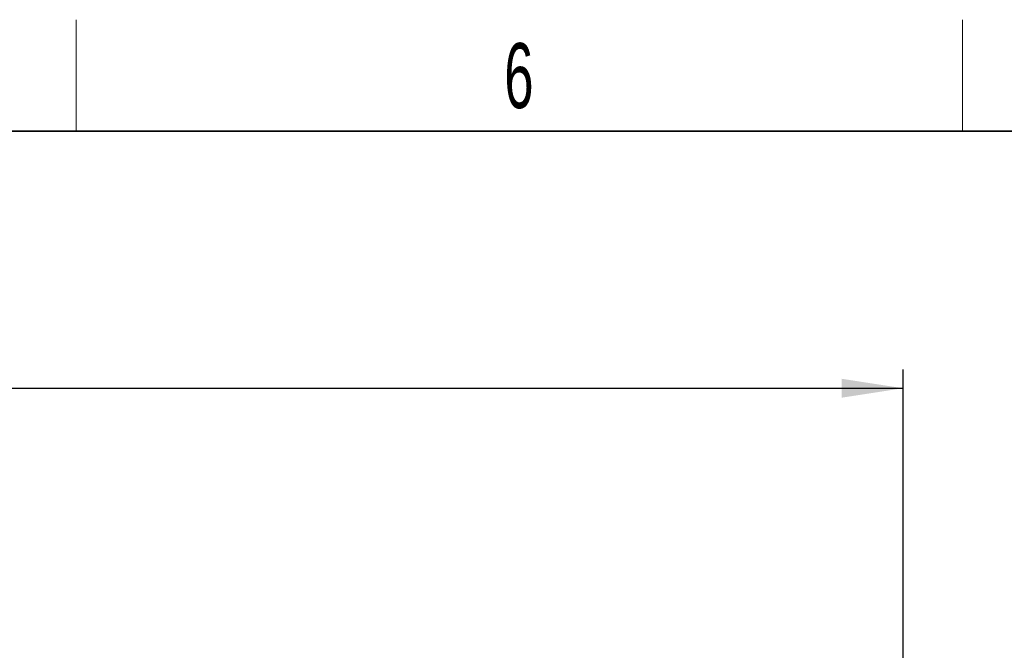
# Paper-space layout 'Blatt5' of a CAD drawing. Header units: millimetres. Extents: x 5 to 418, y 2 to 292.
# Tile 29 of 30: x 262 to 315, y 255 to 288. Entities that reach past the tile are written whole.
import ezdxf

# ---------------------------------------------------------------- set-up
doc = ezdxf.new("R2010")
doc.units = ezdxf.units.MM
doc.layers.add('SLD-0', color=7, linetype='Continuous')
doc.styles.add('SLDTEXTSTYLE1', font='TXT', dxfattribs={"width": 0.605})
doc.dimstyles.new('SLDDIMSTYLE6', dxfattribs={"dimtxt": 3.5, "dimasz": 3.302, "dimexe": 0, "dimexo": 0.0625, "dimgap": 0.875, "dimtad": 1, "dimlfac": 2, "dimrnd": 1e-09, "dimzin": 12, "dimdsep": 46, "dimtxsty": 'SLDTEXTSTYLE1', "dimsah": 1, "dimcen": 0.09, "dimadec": 0, "dimazin": 3, "dimtfac": 1, "dimtofl": 0, "dimtmove": 0, "dimatfit": 3, "dimfxl": 1, "dimfrac": 2, "dimtolj": 1, "dimtzin": 12, "dimarcsym": 0})

# ---------------------------------------------------------------- blocks, each defined once
blk = doc.blocks.new('_D_34')
at = {"layer": 'SLD-0', "color": 7}
for p, q in [((113.293, 153.905), (113.293, 269.669)), ((309.293, 153.905), (309.293, 269.669)), ((113.293, 268.669), (309.293, 268.669))]:
    blk.add_line(p, q, dxfattribs=at)
for points in [[(113.293, 268.669), (116.595, 268.161), (116.595, 269.177)], [(309.293, 268.669), (305.991, 269.177), (305.991, 268.161)]]:
    blk.add_solid(points, dxfattribs=at)
at = {"layer": 'SLD-0', "color": 7, "insert": (207.282, 273.18), "char_height": 3.5, "attachment_point": 1, "style": 'SLDTEXTSTYLE1'}
blk.add_mtext('392', dxfattribs=at)

psp = doc.layouts.new('Blatt5')

# ---------------------------------------------------------------- linework, layer by layer
at = {"layer": 'SLD-0', "lineweight": 18}
for p, q in [((264.75, 282.5), (264.75, 288.5)), ((312.5, 282.5), (312.5, 288.5))]:
    psp.add_line(p, q, dxfattribs=at)
at = {"layer": 'SLD-0', "lineweight": 35}
psp.add_line((408, 282.5), (26, 282.5), dxfattribs=at)

# ---------------------------------------------------------------- texts
at = {"layer": 'SLD-0', "insert": (288.6027, 287.243), "char_height": 3.5, "attachment_point": 2, "style": 'SLDTEXTSTYLE1'}
psp.add_mtext('6', dxfattribs=at)

# ---------------------------------------------------------------- dimensions: what is measured, and where the dimension line sits
at = {"layer": 'SLD-0', "color": 7}
dim = psp.add_linear_dim(base=(309.2926, 268.6687), p1=(113.2926, 153.9048), p2=(309.2926, 153.9048), dimstyle='SLDDIMSTYLE6', dxfattribs=at)
dim.commit()
dim.dimension.update_dxf_attribs({"geometry": '_D_34', "text_midpoint": (211.2926, 268.6687), "dimtype": 160})

doc.saveas('drawing.dxf')
